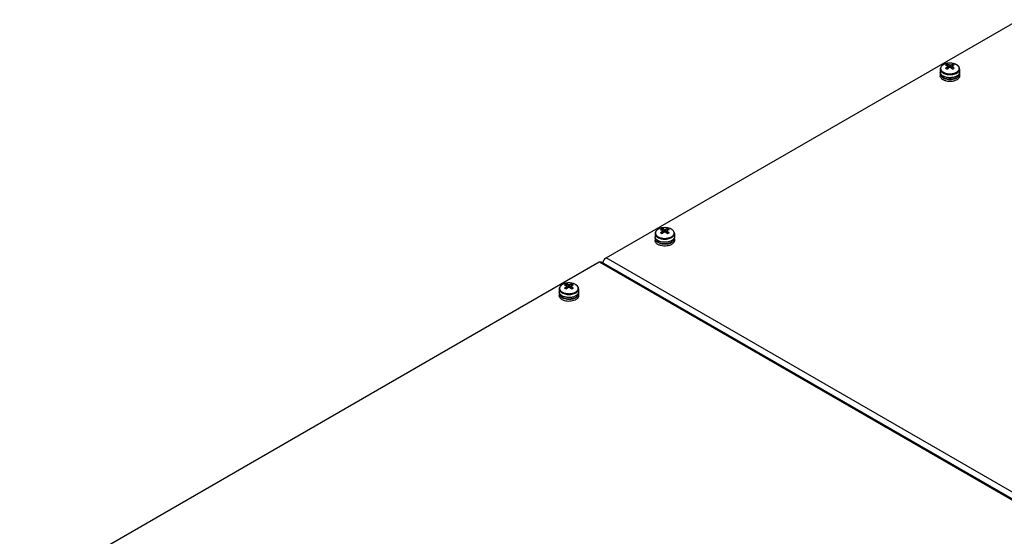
# Model space of a CAD drawing. Header units: millimetres. Extents: x 186 to 1445, y 622 to 1655.
# Tile 8 of 30: x 212 to 823, y 1214 to 1535. Entities that reach past the tile are written whole.
import ezdxf

# ---------------------------------------------------------------- set-up
doc = ezdxf.new("R2010")
doc.units = ezdxf.units.MM
doc.header["$LTSCALE"] = 148.057049
doc.layers.get('0').update_dxf_attribs({"linetype": 'CONTINUOUS'})

msp = doc.modelspace()

# ---------------------------------------------------------------- linework, layer by layer
at = {"color": 7, "linetype": 'CONTINUOUS'}
for p, q in [((575.93, 1387.08), (831.9, 1534.86)), ((789.29, 1507.91), (789.08, 1507.92)), ((783.12, 1504.22), (783.12, 1502.32)), ((783.22, 1501.71), (783.22, 1501.26)), ((787.43, 1507.21), (788.26, 1504.83)), ((787.71, 1505.73), (787.67, 1506.24)), ((789.98, 1504.83), (790.8, 1507.21)), ((790.53, 1505.73), (790.57, 1506.24)), ((795.02, 1501.8), (795.02, 1501.26)), ((795.12, 1504.22), (795.12, 1502.32)), ((783.12, 1501.26), (783.12, 1499.96)), ((784.72, 1498.99), (784.72, 1500)), ((784.72, 1498.99), (785.18, 1499.26)), ((785.18, 1499.74), (785.18, 1498.73)), ((795.12, 1501.26), (795.12, 1499.96)), ((610.66, 1405.15), (611.48, 1402.77)), ((610.93, 1403.67), (610.9, 1404.18)), ((612.52, 1405.85), (612.3, 1405.85)), ((613.2, 1402.77), (614.03, 1405.15)), ((613.76, 1403.67), (613.79, 1404.18)), ((606.34, 1402.16), (606.34, 1400.26)), ((606.34, 1399.2), (606.34, 1397.9)), ((606.44, 1399.65), (606.44, 1399.2)), ((607.95, 1396.93), (607.95, 1397.93)), ((608.41, 1397.68), (608.41, 1396.66)), ((618.24, 1399.74), (618.24, 1399.2)), ((618.34, 1402.16), (618.34, 1400.26)), ((618.34, 1399.2), (618.34, 1397.9)), ((607.95, 1396.93), (608.41, 1397.2)), ((867.26, 1218.88), (575.93, 1387.08)), ((212.48, 1177.24), (571.68, 1384.63)), ((571.68, 1384.63), (572.93, 1384.75)), ((571.68, 1384.63), (985.34, 1145.81)), ((572.93, 1384.75), (986.59, 1145.93)), ((573.83, 1384.23), (574.31, 1384.51)), ((546.95, 1367.87), (546.95, 1365.97)), ((551.26, 1370.86), (552.09, 1368.48)), ((551.53, 1369.38), (551.5, 1369.89)), ((553.12, 1371.56), (552.9, 1371.56)), ((553.81, 1368.48), (554.63, 1370.86)), ((554.36, 1369.38), (554.39, 1369.89)), ((558.95, 1367.87), (558.95, 1365.97)), ((546.95, 1364.91), (546.95, 1363.6)), ((547.05, 1365.36), (547.05, 1364.91)), ((548.55, 1362.64), (548.55, 1363.64)), ((548.55, 1362.64), (549.01, 1362.9)), ((549.01, 1363.39), (549.01, 1362.37)), ((558.85, 1365.45), (558.85, 1364.91)), ((558.95, 1364.91), (558.95, 1363.6))]:
    msp.add_line(p, q, dxfattribs=at)
for centre, radius, start, end in [((788.91, 1499.33), 8.57, 101.56664, 105.99389), ((789.07, 1498.47), 9.44, 95.34935, 101.51045), ((789.12, 1498.03), 9.89, 90.23171, 95.36302), ((785.25, 1501.24), 2.14, 165.08532, 165.65552), ((785.29, 1502.36), 2.17, 195.81202, 197.3804), ((787.79, 1502.17), 5.51, 119.00649, 119.99718), ((790.51, 1500.75), 7.16, 120.02943, 124.71178), ((790.34, 1501.04), 6.82, 115.17195, 120.00926), ((796.74, 1494.36), 13.48, 131.74041, 133.65915), ((1432.07, 1551.62), 646.03, 184.07333, 184.19068), ((796.54, 1494.58), 13.18, 131.58649, 131.73652), ((1637.43, 1562.75), 850.6, 183.77, 183.88375), ((-49.96, 1562.11), 841.34, 356.11741, 356.2324), ((781.7, 1494.58), 13.18, 48.26407, 48.41401), ((781.5, 1494.36), 13.48, 46.34124, 48.26018), ((802.33, 1485.34), 22.03, 120.00881, 121.55337), ((800.84, 1487.94), 19.03, 118.32815, 120.03193), ((790.51, 1502.28), 5.38, 59.42144, 60.00135), ((792.99, 1502.35), 2.13, 345.11917, 345.70918), ((787.78, 1504.9), 5.8, 240.00907, 241.77804), ((787.91, 1505.14), 6.08, 241.77299, 242.90463), ((787.96, 1505.25), 6.2, 242.90136, 243.04949), ((788.82, 1509.4), 8.62, 254.51299, 255.51387), ((789.12, 1508.15), 10.35, 265.15037, 274.56508), ((789.44, 1506.33), 8.5, 284.12743, 287.50436), ((789.5, 1506.05), 8.15, 285.43163, 287.7049), ((791.02, 1502.88), 4.62, 304.72872, 307.65671), ((790.97, 1503.03), 4.85, 303.82115, 306.87993), ((611.02, 1400.11), 5.51, 119.00649, 119.99718), ((613.73, 1398.69), 7.16, 120.02943, 124.71178), ((612.13, 1397.27), 8.57, 101.56664, 105.99389), ((613.56, 1398.98), 6.82, 115.17195, 120.00926), ((612.3, 1396.41), 9.44, 95.34935, 101.51045), ((612.34, 1395.96), 9.89, 90.23171, 95.36302), ((1460.66, 1460.69), 850.6, 183.77, 183.88375), ((-226.73, 1460.05), 841.34, 356.11741, 356.2324), ((613.73, 1400.22), 5.38, 59.42144, 60.00135), ((608.48, 1399.18), 2.14, 165.08532, 165.65552), ((608.51, 1400.3), 2.17, 195.81202, 197.3804), ((611, 1402.84), 5.8, 240.00907, 241.77804), ((611.13, 1403.08), 6.08, 241.77299, 242.90463), ((612.05, 1407.34), 8.62, 254.51299, 255.51387), ((619.96, 1392.29), 13.48, 131.74041, 133.65915), ((1255.29, 1449.56), 646.03, 184.07333, 184.19068), ((619.76, 1392.52), 13.18, 131.58649, 131.73652), ((604.92, 1392.52), 13.18, 48.26407, 48.41401), ((604.72, 1392.29), 13.48, 46.34124, 48.26018), ((625.55, 1383.28), 22.03, 120.00881, 121.55337), ((624.06, 1385.88), 19.03, 118.32815, 120.03193), ((616.21, 1400.29), 2.13, 345.11917, 345.70918), ((611.19, 1403.19), 6.2, 242.90136, 243.04949), ((612.34, 1406.09), 10.35, 265.15037, 274.56508), ((612.67, 1404.27), 8.5, 284.12743, 287.50436), ((612.72, 1403.98), 8.15, 285.43163, 287.7049), ((614.25, 1400.82), 4.62, 304.72872, 307.65671), ((614.19, 1400.97), 4.85, 303.82115, 306.87993), ((551.62, 1365.81), 5.51, 119.00649, 119.99718), ((554.33, 1364.39), 7.16, 120.02943, 124.71178), ((552.73, 1362.98), 8.57, 101.56664, 105.99389), ((554.16, 1364.69), 6.82, 115.17195, 120.00926), ((552.9, 1362.12), 9.44, 95.34935, 101.51045), ((560.57, 1358), 13.48, 131.74041, 133.65915), ((1195.89, 1415.27), 646.03, 184.07333, 184.19068), ((560.37, 1358.23), 13.18, 131.58649, 131.73652), ((552.94, 1361.67), 9.89, 90.23171, 95.36302), ((1401.26, 1426.4), 850.6, 183.77, 183.88375), ((-286.13, 1425.75), 841.34, 356.11741, 356.2324), ((545.53, 1358.23), 13.18, 48.26407, 48.41401), ((545.33, 1358), 13.48, 46.34124, 48.26018), ((566.16, 1348.98), 22.03, 120.00881, 121.55337), ((564.66, 1351.58), 19.03, 118.32815, 120.03193), ((554.34, 1365.92), 5.38, 59.42144, 60.00135), ((549.08, 1364.89), 2.14, 165.08532, 165.65552), ((549.12, 1366), 2.17, 195.81202, 197.3804), ((551.6, 1368.55), 5.8, 240.00907, 241.77804), ((551.73, 1368.79), 6.08, 241.77299, 242.90463), ((551.79, 1368.9), 6.2, 242.90136, 243.04949), ((552.65, 1373.05), 8.62, 254.51299, 255.51387), ((552.95, 1371.79), 10.35, 265.15037, 274.56508), ((553.27, 1369.97), 8.5, 284.12743, 287.50436), ((553.33, 1369.69), 8.15, 285.43163, 287.7049), ((554.85, 1366.53), 4.62, 304.72872, 307.65671), ((554.79, 1366.68), 4.85, 303.82115, 306.87993), ((556.81, 1365.99), 2.13, 345.11917, 345.70918)]:
    msp.add_arc(centre, radius, start, end, dxfattribs=at)
for points, knots in [([(789.08, 1507.92), (788.32, 1507.91), (787.21, 1507.79), (785.84, 1507.35), (784.93, 1506.92), (784.18, 1506.38), (783.59, 1505.74), (783.21, 1505.01), (783.12, 1504.48), (783.12, 1504.22)], [0, 0, 0, 0, 0.293749, 0.43251, 0.562499, 0.682797, 0.794111, 0.898765, 1, 1, 1, 1]), ([(786.55, 1507.57), (786.48, 1507.55), (786.2, 1507.46), (785.93, 1507.36), (785.73, 1507.28)], [0, 0, 0, 0, 0.255495, 1, 1, 1, 1]), ([(793.25, 1506.92), (792.68, 1507.25), (791.38, 1507.73), (790.01, 1507.9), (789.29, 1507.91)], [0, 0, 0, 0, 0.477958, 1, 1, 1, 1]), ([(793.2, 1506.94), (792.64, 1507.26), (791.36, 1507.74), (790, 1507.9), (789.29, 1507.91)], [0, 0, 0, 0, 0.474467, 1, 1, 1, 1]), ([(783.12, 1504.22), (783.12, 1504), (783.2, 1503.52), (783.57, 1502.86), (784.14, 1502.25), (784.61, 1501.93), (784.88, 1501.77)], [0, 0, 0, 0, 0.217771, 0.450952, 0.71019, 1, 1, 1, 1]), ([(783.2, 1501.77), (783.19, 1501.81), (783.14, 1501.99), (783.12, 1502.18), (783.12, 1502.32)], [0, 0, 0, 0, 0.253097, 1, 1, 1, 1]), ([(783.18, 1501.77), (783.17, 1501.73), (783.14, 1501.56), (783.12, 1501.39), (783.12, 1501.26)], [0, 0, 0, 0, 0.252546, 1, 1, 1, 1]), ([(784.88, 1499.88), (784.67, 1499.99), (784.29, 1500.25), (783.8, 1500.69), (783.43, 1501.18), (783.27, 1501.53), (783.22, 1501.71)], [0, 0, 0, 0, 0.282338, 0.541724, 0.779587, 1, 1, 1, 1]), ([(784.68, 1506.71), (784.46, 1506.56), (784.08, 1506.24), (783.63, 1505.68), (783.37, 1505.06), (783.32, 1504.42), (783.48, 1503.79), (783.83, 1503.2), (784.36, 1502.66), (784.8, 1502.37), (785.04, 1502.23)], [0, 0, 0, 0, 0.139726, 0.265415, 0.380136, 0.48952, 0.600741, 0.720413, 0.852909, 1, 1, 1, 1]), ([(785.04, 1506.94), (785.01, 1506.92), (784.88, 1506.85), (784.76, 1506.77), (784.68, 1506.71)], [0, 0, 0, 0, 0.254436, 1, 1, 1, 1]), ([(784.88, 1501.77), (785, 1501.7), (785.52, 1501.43), (786.09, 1501.22), (786.52, 1501.1)], [0, 0, 0, 0, 0.237022, 1, 1, 1, 1]), ([(785.04, 1502.23), (785.32, 1502.07), (785.93, 1501.78), (787.28, 1501.37), (789.12, 1501.17), (790.96, 1501.37), (792.31, 1501.78), (792.92, 1502.07), (793.2, 1502.23)], [0, 0, 0, 0, 0.114244, 0.237512, 0.499964, 0.762438, 0.885727, 1, 1, 1, 1]), ([(785.73, 1507.28), (785.68, 1507.26), (785.47, 1507.17), (785.27, 1507.07), (785.12, 1506.99)], [0, 0, 0, 0, 0.255871, 1, 1, 1, 1]), ([(786.43, 1506.63), (786.53, 1506.61), (786.96, 1506.51), (787.37, 1506.37), (787.67, 1506.24)], [0, 0, 0, 0, 0.240489, 1, 1, 1, 1]), ([(786.43, 1504.69), (786.53, 1504.78), (786.93, 1505.15), (787.35, 1505.49), (787.67, 1505.73)], [0, 0, 0, 0, 0.256197, 1, 1, 1, 1]), ([(787.43, 1504.11), (787.35, 1504.16), (787.02, 1504.36), (786.68, 1504.55), (786.43, 1504.69)], [0, 0, 0, 0, 0.258905, 1, 1, 1, 1]), ([(788.68, 1506.82), (788.57, 1506.87), (788.17, 1507.03), (787.75, 1507.15), (787.43, 1507.21)], [0, 0, 0, 0, 0.259932, 1, 1, 1, 1]), ([(787.61, 1505.94), (787.6, 1505.99), (787.61, 1506.1), (787.65, 1506.2), (787.67, 1506.24)], [0, 0, 0, 0, 0.48989, 1, 1, 1, 1]), ([(787.67, 1505.73), (787.66, 1505.75), (787.63, 1505.81), (787.61, 1505.89), (787.61, 1505.94)], [0, 0, 0, 0, 0.258575, 1, 1, 1, 1]), ([(788.68, 1505.15), (788.6, 1505.1), (788.3, 1504.87), (788.01, 1504.63), (787.79, 1504.44)], [0, 0, 0, 0, 0.245334, 1, 1, 1, 1]), ([(788.68, 1506.82), (788.75, 1506.84), (789.04, 1506.87), (789.34, 1506.86), (789.56, 1506.82)], [0, 0, 0, 0, 0.248584, 1, 1, 1, 1]), ([(789.56, 1505.15), (789.49, 1505.14), (789.2, 1505.1), (788.9, 1505.11), (788.68, 1505.15)], [0, 0, 0, 0, 0.248585, 1, 1, 1, 1]), ([(789.56, 1506.82), (789.67, 1506.87), (790.07, 1507.03), (790.49, 1507.15), (790.8, 1507.21)], [0, 0, 0, 0, 0.259932, 1, 1, 1, 1]), ([(789.56, 1505.15), (789.64, 1505.1), (789.94, 1504.87), (790.23, 1504.63), (790.45, 1504.44)], [0, 0, 0, 0, 0.245334, 1, 1, 1, 1]), ([(791.81, 1506.63), (791.71, 1506.61), (791.28, 1506.51), (790.87, 1506.37), (790.57, 1506.24)], [0, 0, 0, 0, 0.240489, 1, 1, 1, 1]), ([(790.57, 1506.24), (790.59, 1506.2), (790.63, 1506.1), (790.64, 1505.99), (790.63, 1505.94)], [0, 0, 0, 0, 0.51011, 1, 1, 1, 1]), ([(790.63, 1505.94), (790.63, 1505.93), (790.62, 1505.85), (790.59, 1505.78), (790.57, 1505.73)], [0, 0, 0, 0, 0.244105, 1, 1, 1, 1]), ([(791.81, 1504.69), (791.71, 1504.78), (791.31, 1505.15), (790.89, 1505.49), (790.57, 1505.73)], [0, 0, 0, 0, 0.256196, 1, 1, 1, 1]), ([(790.8, 1507.21), (790.89, 1507.17), (791.24, 1507), (791.57, 1506.8), (791.81, 1506.63)], [0, 0, 0, 0, 0.247146, 1, 1, 1, 1]), ([(792.33, 1501.3), (792.73, 1501.44), (793.47, 1501.79), (794.38, 1502.48), (794.89, 1503.19), (795.09, 1503.78), (795.12, 1504.08), (795.12, 1504.22)], [0, 0, 0, 0, 0.300145, 0.564036, 0.792801, 0.897957, 1, 1, 1, 1]), ([(793.2, 1502.23), (793.42, 1502.35), (793.81, 1502.62), (794.31, 1503.09), (794.67, 1503.61), (794.87, 1504.16), (794.91, 1504.73), (794.79, 1505.29), (794.5, 1505.82), (794.23, 1506.14), (794.08, 1506.29)], [0, 0, 0, 0, 0.150085, 0.286831, 0.411377, 0.52671, 0.637664, 0.750119, 0.869581, 1, 1, 1, 1]), ([(795.12, 1504.22), (795.12, 1504.49), (795.03, 1505.03), (794.63, 1505.77), (794.02, 1506.42), (793.52, 1506.76), (793.25, 1506.92)], [0, 0, 0, 0, 0.230815, 0.469707, 0.724316, 1, 1, 1, 1]), ([(793.83, 1506.51), (793.78, 1506.55), (793.6, 1506.69), (793.4, 1506.82), (793.25, 1506.91)], [0, 0, 0, 0, 0.242161, 1, 1, 1, 1]), ([(795.05, 1501.8), (795.01, 1501.64), (794.88, 1501.31), (794.57, 1500.86), (794.17, 1500.43), (793.84, 1500.18), (793.67, 1500.07)], [0, 0, 0, 0, 0.223618, 0.462344, 0.72045, 1, 1, 1, 1]), ([(794.08, 1506.29), (794.06, 1506.31), (793.98, 1506.39), (793.89, 1506.46), (793.83, 1506.51)], [0, 0, 0, 0, 0.245762, 1, 1, 1, 1]), ([(795.12, 1501.26), (795.12, 1501.31), (795.11, 1501.5), (795.08, 1501.69), (795.04, 1501.82)], [0, 0, 0, 0, 0.248273, 1, 1, 1, 1]), ([(795.12, 1502.32), (795.12, 1502.28), (795.11, 1502.11), (795.09, 1501.94), (795.06, 1501.82)], [0, 0, 0, 0, 0.248605, 1, 1, 1, 1]), ([(783.12, 1501.26), (783.12, 1501.03), (783.2, 1500.56), (783.57, 1499.9), (784.14, 1499.29), (784.61, 1498.97), (784.88, 1498.81)], [0, 0, 0, 0, 0.21777, 0.45095, 0.710189, 1, 1, 1, 1]), ([(784.88, 1497.51), (784.61, 1497.66), (784.14, 1497.99), (783.57, 1498.59), (783.2, 1499.25), (783.12, 1499.73), (783.12, 1499.96)], [0, 0, 0, 0, 0.28981, 0.549049, 0.782229, 1, 1, 1, 1]), ([(784.72, 1498.99), (784.5, 1499.14), (784.08, 1499.45), (783.6, 1500.01), (783.29, 1500.62), (783.22, 1501.05), (783.22, 1501.26)], [0, 0, 0, 0, 0.286551, 0.544642, 0.779153, 1, 1, 1, 1]), ([(784.88, 1498.81), (785.36, 1498.53), (786.46, 1498.09), (787.63, 1497.89), (788.24, 1497.84)], [0, 0, 0, 0, 0.475378, 1, 1, 1, 1]), ([(792.43, 1497.07), (791.83, 1496.84), (790.53, 1496.52), (788.53, 1496.44), (786.59, 1496.74), (785.4, 1497.21), (784.88, 1497.51)], [0, 0, 0, 0, 0.248545, 0.511185, 0.767866, 1, 1, 1, 1]), ([(793.04, 1499.7), (792.45, 1499.41), (791.15, 1498.99), (789.09, 1498.79), (787.03, 1499), (785.73, 1499.43), (785.15, 1499.73)], [0, 0, 0, 0, 0.239805, 0.500629, 0.761112, 1, 1, 1, 1]), ([(787.58, 1497.97), (787.15, 1498.04), (786.33, 1498.23), (785.54, 1498.54), (785.18, 1498.73)], [0, 0, 0, 0, 0.51917, 1, 1, 1, 1]), ([(786.67, 1501.06), (787.13, 1500.94), (788.09, 1500.78), (789.55, 1500.73), (790.98, 1500.89), (791.9, 1501.14), (792.33, 1501.3)], [0, 0, 0, 0, 0.2493, 0.505844, 0.759372, 1, 1, 1, 1]), ([(790.6, 1497.97), (790.35, 1497.93), (789.35, 1497.82), (788.33, 1497.86), (787.58, 1497.97)], [0, 0, 0, 0, 0.249128, 1, 1, 1, 1]), ([(789.94, 1497.83), (790.08, 1497.84), (790.61, 1497.9), (791.13, 1497.99), (791.52, 1498.09)], [0, 0, 0, 0, 0.254428, 1, 1, 1, 1]), ([(791.67, 1498.19), (791.58, 1498.17), (791.23, 1498.08), (790.87, 1498.01), (790.6, 1497.97)], [0, 0, 0, 0, 0.245666, 1, 1, 1, 1]), ([(793.65, 1499.08), (793.53, 1499), (793.01, 1498.67), (792.43, 1498.43), (791.98, 1498.28)], [0, 0, 0, 0, 0.234385, 1, 1, 1, 1]), ([(792, 1498.22), (792.16, 1498.27), (792.73, 1498.48), (793.29, 1498.75), (793.67, 1499)], [0, 0, 0, 0, 0.264764, 1, 1, 1, 1]), ([(795.12, 1499.96), (795.12, 1499.81), (795.09, 1499.52), (794.9, 1498.94), (794.41, 1498.25), (793.53, 1497.56), (792.82, 1497.22), (792.43, 1497.07)], [0, 0, 0, 0, 0.102551, 0.208113, 0.437168, 0.700616, 1, 1, 1, 1]), ([(793.67, 1500.07), (793.62, 1500.03), (793.41, 1499.9), (793.2, 1499.78), (793.04, 1499.7)], [0, 0, 0, 0, 0.243022, 1, 1, 1, 1]), ([(795.02, 1501.26), (795.02, 1501.08), (794.97, 1500.7), (794.73, 1500.16), (794.35, 1499.66), (794.03, 1499.36), (793.84, 1499.22)], [0, 0, 0, 0, 0.225848, 0.462673, 0.719041, 1, 1, 1, 1]), ([(793.88, 1499.15), (794.07, 1499.3), (794.41, 1499.6), (794.81, 1500.12), (795.06, 1500.68), (795.12, 1501.07), (795.12, 1501.26)], [0, 0, 0, 0, 0.281823, 0.538443, 0.774907, 1, 1, 1, 1]), ([(612.3, 1405.85), (611.55, 1405.85), (610.44, 1405.72), (609.06, 1405.29), (608.16, 1404.86), (607.4, 1404.32), (606.81, 1403.68), (606.43, 1402.95), (606.34, 1402.42), (606.34, 1402.16)], [0, 0, 0, 0, 0.293749, 0.43251, 0.562499, 0.682797, 0.794111, 0.898765, 1, 1, 1, 1]), ([(607.9, 1404.65), (607.69, 1404.5), (607.3, 1404.18), (606.85, 1403.61), (606.6, 1403), (606.54, 1402.36), (606.7, 1401.73), (607.06, 1401.14), (607.59, 1400.6), (608.02, 1400.3), (608.26, 1400.17)], [0, 0, 0, 0, 0.139726, 0.265415, 0.380136, 0.48952, 0.600741, 0.720413, 0.852909, 1, 1, 1, 1]), ([(608.26, 1404.88), (608.23, 1404.86), (608.11, 1404.79), (607.99, 1404.71), (607.9, 1404.65)], [0, 0, 0, 0, 0.254436, 1, 1, 1, 1]), ([(608.96, 1405.22), (608.9, 1405.2), (608.7, 1405.11), (608.49, 1405.01), (608.35, 1404.93)], [0, 0, 0, 0, 0.255871, 1, 1, 1, 1]), ([(609.77, 1405.51), (609.7, 1405.48), (609.42, 1405.4), (609.15, 1405.3), (608.96, 1405.22)], [0, 0, 0, 0, 0.255495, 1, 1, 1, 1]), ([(609.65, 1404.57), (609.76, 1404.55), (610.18, 1404.45), (610.59, 1404.31), (610.9, 1404.18)], [0, 0, 0, 0, 0.240489, 1, 1, 1, 1]), ([(611.9, 1404.76), (611.8, 1404.81), (611.39, 1404.96), (610.97, 1405.09), (610.66, 1405.15)], [0, 0, 0, 0, 0.259932, 1, 1, 1, 1]), ([(610.83, 1403.88), (610.83, 1403.93), (610.83, 1404.04), (610.87, 1404.14), (610.9, 1404.18)], [0, 0, 0, 0, 0.48989, 1, 1, 1, 1]), ([(610.9, 1403.67), (610.89, 1403.69), (610.85, 1403.75), (610.84, 1403.83), (610.83, 1403.88)], [0, 0, 0, 0, 0.258575, 1, 1, 1, 1]), ([(611.9, 1404.76), (611.97, 1404.77), (612.27, 1404.81), (612.57, 1404.8), (612.79, 1404.76)], [0, 0, 0, 0, 0.248584, 1, 1, 1, 1]), ([(616.47, 1404.86), (615.91, 1405.19), (614.6, 1405.67), (613.23, 1405.84), (612.52, 1405.85)], [0, 0, 0, 0, 0.477958, 1, 1, 1, 1]), ([(616.42, 1404.88), (615.87, 1405.2), (614.58, 1405.68), (613.23, 1405.84), (612.52, 1405.85)], [0, 0, 0, 0, 0.474467, 1, 1, 1, 1]), ([(612.79, 1404.76), (612.89, 1404.81), (613.29, 1404.96), (613.71, 1405.09), (614.03, 1405.15)], [0, 0, 0, 0, 0.259932, 1, 1, 1, 1]), ([(615.03, 1404.57), (614.93, 1404.55), (614.51, 1404.45), (614.1, 1404.31), (613.79, 1404.18)], [0, 0, 0, 0, 0.240489, 1, 1, 1, 1]), ([(613.79, 1404.18), (613.82, 1404.14), (613.85, 1404.04), (613.86, 1403.93), (613.86, 1403.88)], [0, 0, 0, 0, 0.51011, 1, 1, 1, 1]), ([(613.86, 1403.88), (613.85, 1403.86), (613.84, 1403.79), (613.82, 1403.72), (613.79, 1403.67)], [0, 0, 0, 0, 0.244105, 1, 1, 1, 1]), ([(614.03, 1405.15), (614.11, 1405.11), (614.46, 1404.94), (614.79, 1404.74), (615.03, 1404.57)], [0, 0, 0, 0, 0.247146, 1, 1, 1, 1]), ([(616.42, 1400.17), (616.64, 1400.29), (617.04, 1400.56), (617.53, 1401.03), (617.89, 1401.55), (618.1, 1402.1), (618.14, 1402.67), (618.01, 1403.23), (617.73, 1403.76), (617.46, 1404.08), (617.3, 1404.23)], [0, 0, 0, 0, 0.150085, 0.286831, 0.411377, 0.52671, 0.637664, 0.750119, 0.869581, 1, 1, 1, 1]), ([(618.34, 1402.16), (618.34, 1402.43), (618.25, 1402.97), (617.86, 1403.71), (617.25, 1404.35), (616.75, 1404.7), (616.47, 1404.86)], [0, 0, 0, 0, 0.230815, 0.469707, 0.724316, 1, 1, 1, 1]), ([(617.05, 1404.45), (617.01, 1404.49), (616.82, 1404.63), (616.62, 1404.76), (616.47, 1404.85)], [0, 0, 0, 0, 0.242161, 1, 1, 1, 1]), ([(617.3, 1404.23), (617.28, 1404.25), (617.2, 1404.33), (617.11, 1404.4), (617.05, 1404.45)], [0, 0, 0, 0, 0.245762, 1, 1, 1, 1]), ([(606.34, 1402.16), (606.34, 1401.93), (606.43, 1401.46), (606.79, 1400.79), (607.36, 1400.19), (607.84, 1399.87), (608.1, 1399.71)], [0, 0, 0, 0, 0.217771, 0.450952, 0.71019, 1, 1, 1, 1]), ([(606.42, 1399.7), (606.41, 1399.75), (606.36, 1399.93), (606.34, 1400.12), (606.34, 1400.26)], [0, 0, 0, 0, 0.253097, 1, 1, 1, 1]), ([(606.41, 1399.71), (606.4, 1399.67), (606.36, 1399.5), (606.34, 1399.33), (606.34, 1399.2)], [0, 0, 0, 0, 0.252546, 1, 1, 1, 1]), ([(606.34, 1399.2), (606.34, 1398.97), (606.43, 1398.5), (606.79, 1397.83), (607.36, 1397.23), (607.84, 1396.91), (608.1, 1396.75)], [0, 0, 0, 0, 0.21777, 0.45095, 0.710189, 1, 1, 1, 1]), ([(608.1, 1395.45), (607.84, 1395.6), (607.36, 1395.93), (606.79, 1396.53), (606.43, 1397.19), (606.34, 1397.67), (606.34, 1397.9)], [0, 0, 0, 0, 0.28981, 0.549049, 0.782229, 1, 1, 1, 1]), ([(608.1, 1397.81), (607.89, 1397.93), (607.51, 1398.19), (607.03, 1398.63), (606.66, 1399.12), (606.49, 1399.47), (606.44, 1399.65)], [0, 0, 0, 0, 0.282338, 0.541724, 0.779587, 1, 1, 1, 1]), ([(607.95, 1396.93), (607.72, 1397.08), (607.31, 1397.39), (606.82, 1397.95), (606.51, 1398.56), (606.44, 1398.99), (606.44, 1399.2)], [0, 0, 0, 0, 0.286551, 0.544642, 0.779153, 1, 1, 1, 1]), ([(608.1, 1399.71), (608.22, 1399.64), (608.75, 1399.37), (609.31, 1399.16), (609.75, 1399.04)], [0, 0, 0, 0, 0.237022, 1, 1, 1, 1]), ([(608.26, 1400.17), (608.54, 1400.01), (609.15, 1399.72), (610.51, 1399.31), (612.34, 1399.11), (614.18, 1399.31), (615.53, 1399.72), (616.15, 1400.01), (616.42, 1400.17)], [0, 0, 0, 0, 0.114244, 0.237512, 0.499964, 0.762438, 0.885727, 1, 1, 1, 1]), ([(609.65, 1402.63), (609.76, 1402.72), (610.15, 1403.09), (610.57, 1403.43), (610.9, 1403.67)], [0, 0, 0, 0, 0.256197, 1, 1, 1, 1]), ([(610.66, 1402.05), (610.57, 1402.1), (610.24, 1402.3), (609.91, 1402.49), (609.65, 1402.63)], [0, 0, 0, 0, 0.258905, 1, 1, 1, 1]), ([(609.89, 1399), (610.35, 1398.88), (611.31, 1398.72), (612.77, 1398.67), (614.2, 1398.83), (615.12, 1399.08), (615.56, 1399.24)], [0, 0, 0, 0, 0.2493, 0.505844, 0.759372, 1, 1, 1, 1]), ([(611.9, 1403.09), (611.82, 1403.03), (611.52, 1402.81), (611.23, 1402.56), (611.02, 1402.37)], [0, 0, 0, 0, 0.245334, 1, 1, 1, 1]), ([(612.79, 1403.09), (612.71, 1403.08), (612.42, 1403.04), (612.12, 1403.05), (611.9, 1403.09)], [0, 0, 0, 0, 0.248585, 1, 1, 1, 1]), ([(612.79, 1403.09), (612.86, 1403.03), (613.17, 1402.81), (613.46, 1402.56), (613.67, 1402.37)], [0, 0, 0, 0, 0.245334, 1, 1, 1, 1]), ([(615.03, 1402.63), (614.93, 1402.72), (614.54, 1403.09), (614.12, 1403.43), (613.79, 1403.67)], [0, 0, 0, 0, 0.256196, 1, 1, 1, 1]), ([(615.56, 1399.24), (615.96, 1399.38), (616.69, 1399.73), (617.6, 1400.42), (618.11, 1401.13), (618.31, 1401.72), (618.34, 1402.02), (618.34, 1402.16)], [0, 0, 0, 0, 0.300145, 0.564036, 0.792801, 0.897957, 1, 1, 1, 1]), ([(618.34, 1397.9), (618.34, 1397.75), (618.31, 1397.46), (618.12, 1396.88), (617.63, 1396.18), (616.75, 1395.5), (616.04, 1395.16), (615.65, 1395.01)], [0, 0, 0, 0, 0.102551, 0.208113, 0.437168, 0.700616, 1, 1, 1, 1]), ([(616.89, 1398.01), (616.84, 1397.97), (616.64, 1397.84), (616.42, 1397.72), (616.26, 1397.64)], [0, 0, 0, 0, 0.243022, 1, 1, 1, 1]), ([(618.27, 1399.74), (618.23, 1399.58), (618.1, 1399.25), (617.8, 1398.79), (617.39, 1398.37), (617.07, 1398.12), (616.89, 1398.01)], [0, 0, 0, 0, 0.223618, 0.462344, 0.72045, 1, 1, 1, 1]), ([(618.24, 1399.2), (618.24, 1399.02), (618.19, 1398.64), (617.95, 1398.1), (617.57, 1397.6), (617.25, 1397.3), (617.07, 1397.16)], [0, 0, 0, 0, 0.225848, 0.462673, 0.719041, 1, 1, 1, 1]), ([(617.1, 1397.09), (617.29, 1397.23), (617.64, 1397.54), (618.04, 1398.06), (618.29, 1398.62), (618.34, 1399.01), (618.34, 1399.2)], [0, 0, 0, 0, 0.281823, 0.538443, 0.774907, 1, 1, 1, 1]), ([(618.34, 1399.2), (618.34, 1399.25), (618.34, 1399.44), (618.3, 1399.63), (618.26, 1399.76)], [0, 0, 0, 0, 0.248273, 1, 1, 1, 1]), ([(618.34, 1400.26), (618.34, 1400.22), (618.34, 1400.05), (618.31, 1399.88), (618.28, 1399.76)], [0, 0, 0, 0, 0.248605, 1, 1, 1, 1]), ([(608.1, 1396.75), (608.58, 1396.47), (609.69, 1396.03), (610.85, 1395.83), (611.47, 1395.78)], [0, 0, 0, 0, 0.475378, 1, 1, 1, 1]), ([(615.65, 1395.01), (615.05, 1394.78), (613.75, 1394.46), (611.75, 1394.38), (609.82, 1394.68), (608.62, 1395.15), (608.1, 1395.45)], [0, 0, 0, 0, 0.248545, 0.511185, 0.767866, 1, 1, 1, 1]), ([(616.26, 1397.64), (615.68, 1397.35), (614.37, 1396.93), (612.31, 1396.73), (610.25, 1396.94), (608.95, 1397.37), (608.38, 1397.66)], [0, 0, 0, 0, 0.239805, 0.500629, 0.761112, 1, 1, 1, 1]), ([(610.81, 1395.91), (610.38, 1395.98), (609.55, 1396.17), (608.77, 1396.48), (608.41, 1396.66)], [0, 0, 0, 0, 0.51917, 1, 1, 1, 1]), ([(613.82, 1395.9), (613.57, 1395.87), (612.57, 1395.76), (611.55, 1395.8), (610.81, 1395.91)], [0, 0, 0, 0, 0.249128, 1, 1, 1, 1]), ([(613.17, 1395.77), (613.3, 1395.78), (613.83, 1395.84), (614.36, 1395.93), (614.74, 1396.03)], [0, 0, 0, 0, 0.254428, 1, 1, 1, 1]), ([(614.89, 1396.13), (614.8, 1396.11), (614.45, 1396.01), (614.09, 1395.95), (613.82, 1395.9)], [0, 0, 0, 0, 0.245666, 1, 1, 1, 1]), ([(616.88, 1397.02), (616.76, 1396.94), (616.23, 1396.61), (615.65, 1396.37), (615.2, 1396.22)], [0, 0, 0, 0, 0.234385, 1, 1, 1, 1]), ([(615.22, 1396.16), (615.38, 1396.21), (615.96, 1396.42), (616.51, 1396.69), (616.89, 1396.94)], [0, 0, 0, 0, 0.264764, 1, 1, 1, 1]), ([(574.2, 1384.47), (574.34, 1385.27), (574.88, 1386.29), (575.71, 1386.95), (575.93, 1387.08)], [0, 0, 0, 0, 0.765833, 1, 1, 1, 1]), ([(552.9, 1371.56), (552.15, 1371.56), (551.04, 1371.43), (549.66, 1371), (548.76, 1370.57), (548, 1370.03), (547.42, 1369.39), (547.04, 1368.66), (546.95, 1368.13), (546.95, 1367.87)], [0, 0, 0, 0, 0.293749, 0.43251, 0.562499, 0.682797, 0.794111, 0.898765, 1, 1, 1, 1]), ([(546.95, 1367.87), (546.95, 1367.64), (547.03, 1367.17), (547.39, 1366.5), (547.96, 1365.9), (548.44, 1365.57), (548.7, 1365.42)], [0, 0, 0, 0, 0.217771, 0.450952, 0.71019, 1, 1, 1, 1]), ([(548.51, 1370.36), (548.29, 1370.21), (547.9, 1369.89), (547.46, 1369.32), (547.2, 1368.71), (547.15, 1368.07), (547.31, 1367.44), (547.66, 1366.85), (548.19, 1366.31), (548.63, 1366.01), (548.87, 1365.87)], [0, 0, 0, 0, 0.139726, 0.265415, 0.380136, 0.48952, 0.600741, 0.720413, 0.852909, 1, 1, 1, 1]), ([(548.87, 1370.59), (548.83, 1370.57), (548.71, 1370.5), (548.59, 1370.42), (548.51, 1370.36)], [0, 0, 0, 0, 0.254436, 1, 1, 1, 1]), ([(549.56, 1370.93), (549.51, 1370.91), (549.3, 1370.82), (549.1, 1370.72), (548.95, 1370.63)], [0, 0, 0, 0, 0.255871, 1, 1, 1, 1]), ([(550.37, 1371.21), (550.3, 1371.19), (550.03, 1371.11), (549.76, 1371.01), (549.56, 1370.93)], [0, 0, 0, 0, 0.255495, 1, 1, 1, 1]), ([(550.26, 1370.28), (550.36, 1370.26), (550.78, 1370.16), (551.2, 1370.02), (551.5, 1369.89)], [0, 0, 0, 0, 0.240489, 1, 1, 1, 1]), ([(550.26, 1368.33), (550.36, 1368.43), (550.76, 1368.8), (551.17, 1369.14), (551.5, 1369.38)], [0, 0, 0, 0, 0.256197, 1, 1, 1, 1]), ([(551.26, 1367.75), (551.18, 1367.81), (550.85, 1368.01), (550.51, 1368.2), (550.26, 1368.33)], [0, 0, 0, 0, 0.258905, 1, 1, 1, 1]), ([(552.5, 1370.47), (552.4, 1370.51), (552, 1370.67), (551.58, 1370.79), (551.26, 1370.86)], [0, 0, 0, 0, 0.259932, 1, 1, 1, 1]), ([(551.43, 1369.59), (551.43, 1369.64), (551.44, 1369.75), (551.47, 1369.84), (551.5, 1369.89)], [0, 0, 0, 0, 0.48989, 1, 1, 1, 1]), ([(551.5, 1369.38), (551.49, 1369.39), (551.46, 1369.46), (551.44, 1369.53), (551.43, 1369.59)], [0, 0, 0, 0, 0.258575, 1, 1, 1, 1]), ([(552.5, 1368.8), (552.43, 1368.74), (552.13, 1368.51), (551.83, 1368.27), (551.62, 1368.08)], [0, 0, 0, 0, 0.245334, 1, 1, 1, 1]), ([(552.5, 1370.47), (552.58, 1370.48), (552.87, 1370.52), (553.17, 1370.51), (553.39, 1370.47)], [0, 0, 0, 0, 0.248584, 1, 1, 1, 1]), ([(553.39, 1368.8), (553.32, 1368.78), (553.02, 1368.75), (552.72, 1368.76), (552.5, 1368.8)], [0, 0, 0, 0, 0.248585, 1, 1, 1, 1]), ([(557.08, 1370.57), (556.51, 1370.89), (555.21, 1371.38), (553.83, 1371.55), (553.12, 1371.56)], [0, 0, 0, 0, 0.477958, 1, 1, 1, 1]), ([(557.03, 1370.59), (556.47, 1370.91), (555.18, 1371.38), (553.83, 1371.55), (553.12, 1371.56)], [0, 0, 0, 0, 0.474467, 1, 1, 1, 1]), ([(553.39, 1370.47), (553.49, 1370.51), (553.9, 1370.67), (554.32, 1370.79), (554.63, 1370.86)], [0, 0, 0, 0, 0.259932, 1, 1, 1, 1]), ([(553.39, 1368.8), (553.47, 1368.74), (553.77, 1368.51), (554.06, 1368.27), (554.27, 1368.08)], [0, 0, 0, 0, 0.245334, 1, 1, 1, 1]), ([(555.64, 1370.28), (555.53, 1370.26), (555.11, 1370.16), (554.7, 1370.02), (554.39, 1369.89)], [0, 0, 0, 0, 0.240489, 1, 1, 1, 1]), ([(554.39, 1369.89), (554.42, 1369.84), (554.46, 1369.75), (554.46, 1369.64), (554.46, 1369.59)], [0, 0, 0, 0, 0.51011, 1, 1, 1, 1]), ([(554.46, 1369.59), (554.46, 1369.57), (554.45, 1369.5), (554.42, 1369.43), (554.39, 1369.38)], [0, 0, 0, 0, 0.244105, 1, 1, 1, 1]), ([(555.64, 1368.33), (555.54, 1368.43), (555.14, 1368.8), (554.72, 1369.14), (554.39, 1369.38)], [0, 0, 0, 0, 0.256196, 1, 1, 1, 1]), ([(554.63, 1370.86), (554.72, 1370.82), (555.06, 1370.65), (555.4, 1370.44), (555.64, 1370.28)], [0, 0, 0, 0, 0.247146, 1, 1, 1, 1]), ([(556.16, 1364.94), (556.56, 1365.09), (557.3, 1365.43), (558.2, 1366.13), (558.71, 1366.83), (558.91, 1367.43), (558.95, 1367.72), (558.95, 1367.87)], [0, 0, 0, 0, 0.300145, 0.564036, 0.792801, 0.897957, 1, 1, 1, 1]), ([(557.03, 1365.87), (557.24, 1366), (557.64, 1366.26), (558.14, 1366.74), (558.49, 1367.25), (558.7, 1367.81), (558.74, 1368.37), (558.62, 1368.94), (558.33, 1369.47), (558.06, 1369.79), (557.9, 1369.94)], [0, 0, 0, 0, 0.150085, 0.286831, 0.411377, 0.52671, 0.637664, 0.750119, 0.869581, 1, 1, 1, 1]), ([(558.95, 1367.87), (558.95, 1368.13), (558.85, 1368.67), (558.46, 1369.41), (557.85, 1370.06), (557.35, 1370.41), (557.08, 1370.57)], [0, 0, 0, 0, 0.230815, 0.469707, 0.724316, 1, 1, 1, 1]), ([(557.65, 1370.16), (557.61, 1370.2), (557.42, 1370.34), (557.23, 1370.47), (557.08, 1370.56)], [0, 0, 0, 0, 0.242161, 1, 1, 1, 1]), ([(557.9, 1369.94), (557.88, 1369.96), (557.8, 1370.03), (557.72, 1370.11), (557.65, 1370.16)], [0, 0, 0, 0, 0.245762, 1, 1, 1, 1]), ([(547.03, 1365.41), (547.01, 1365.46), (546.97, 1365.64), (546.95, 1365.83), (546.95, 1365.97)], [0, 0, 0, 0, 0.253097, 1, 1, 1, 1]), ([(547.01, 1365.42), (547, 1365.37), (546.96, 1365.21), (546.95, 1365.04), (546.95, 1364.91)], [0, 0, 0, 0, 0.252546, 1, 1, 1, 1]), ([(546.95, 1364.91), (546.95, 1364.68), (547.03, 1364.21), (547.39, 1363.54), (547.96, 1362.94), (548.44, 1362.61), (548.7, 1362.46)], [0, 0, 0, 0, 0.21777, 0.45095, 0.710189, 1, 1, 1, 1]), ([(548.7, 1361.15), (548.44, 1361.31), (547.96, 1361.63), (547.39, 1362.24), (547.03, 1362.9), (546.95, 1363.38), (546.95, 1363.6)], [0, 0, 0, 0, 0.28981, 0.549049, 0.782229, 1, 1, 1, 1]), ([(548.7, 1363.52), (548.5, 1363.64), (548.12, 1363.89), (547.63, 1364.34), (547.26, 1364.82), (547.1, 1365.18), (547.04, 1365.36)], [0, 0, 0, 0, 0.282338, 0.541724, 0.779587, 1, 1, 1, 1]), ([(548.55, 1362.64), (548.32, 1362.78), (547.91, 1363.1), (547.42, 1363.66), (547.12, 1364.27), (547.05, 1364.7), (547.05, 1364.91)], [0, 0, 0, 0, 0.286551, 0.544642, 0.779153, 1, 1, 1, 1]), ([(548.7, 1365.42), (548.83, 1365.35), (549.35, 1365.07), (549.91, 1364.87), (550.35, 1364.75)], [0, 0, 0, 0, 0.237022, 1, 1, 1, 1]), ([(558.95, 1363.6), (558.95, 1363.43), (558.9, 1363.08), (558.7, 1362.58), (558.37, 1362.1), (557.76, 1361.48), (556.72, 1360.85), (555.21, 1360.34), (553.53, 1360.11), (551.79, 1360.15), (550.15, 1360.48), (549.15, 1360.9), (548.7, 1361.15)], [0, 0, 0, 0, 0.04286, 0.087489, 0.135322, 0.187286, 0.304551, 0.438222, 0.582569, 0.729725, 0.871319, 1, 1, 1, 1]), ([(548.7, 1362.46), (549.19, 1362.18), (550.29, 1361.74), (551.46, 1361.54), (552.07, 1361.48)], [0, 0, 0, 0, 0.475378, 1, 1, 1, 1]), ([(548.87, 1365.87), (549.15, 1365.71), (549.76, 1365.43), (551.11, 1365.02), (552.95, 1364.82), (554.78, 1365.02), (556.14, 1365.43), (556.75, 1365.71), (557.03, 1365.87)], [0, 0, 0, 0, 0.114244, 0.237512, 0.499964, 0.762438, 0.885727, 1, 1, 1, 1]), ([(556.86, 1363.35), (556.28, 1363.06), (554.98, 1362.64), (552.91, 1362.44), (550.86, 1362.65), (549.56, 1363.08), (548.98, 1363.37)], [0, 0, 0, 0, 0.239805, 0.500629, 0.761112, 1, 1, 1, 1]), ([(551.41, 1361.62), (550.98, 1361.69), (550.16, 1361.87), (549.37, 1362.19), (549.01, 1362.37)], [0, 0, 0, 0, 0.51917, 1, 1, 1, 1]), ([(550.5, 1364.71), (550.96, 1364.59), (551.92, 1364.42), (553.37, 1364.38), (554.81, 1364.54), (555.73, 1364.79), (556.16, 1364.94)], [0, 0, 0, 0, 0.2493, 0.505844, 0.759372, 1, 1, 1, 1]), ([(554.42, 1361.61), (554.18, 1361.58), (553.17, 1361.47), (552.16, 1361.5), (551.41, 1361.62)], [0, 0, 0, 0, 0.249128, 1, 1, 1, 1]), ([(553.77, 1361.48), (553.91, 1361.49), (554.44, 1361.54), (554.96, 1361.64), (555.35, 1361.73)], [0, 0, 0, 0, 0.254428, 1, 1, 1, 1]), ([(555.49, 1361.84), (555.41, 1361.81), (555.05, 1361.72), (554.7, 1361.65), (554.42, 1361.61)], [0, 0, 0, 0, 0.245666, 1, 1, 1, 1]), ([(557.48, 1362.73), (557.36, 1362.65), (556.84, 1362.32), (556.26, 1362.07), (555.8, 1361.93)], [0, 0, 0, 0, 0.234385, 1, 1, 1, 1]), ([(555.83, 1361.87), (555.98, 1361.92), (556.56, 1362.12), (557.12, 1362.4), (557.49, 1362.65)], [0, 0, 0, 0, 0.264764, 1, 1, 1, 1]), ([(557.5, 1363.71), (557.45, 1363.68), (557.24, 1363.55), (557.03, 1363.43), (556.86, 1363.35)], [0, 0, 0, 0, 0.243022, 1, 1, 1, 1]), ([(558.88, 1365.45), (558.83, 1365.28), (558.7, 1364.96), (558.4, 1364.5), (557.99, 1364.08), (557.67, 1363.83), (557.5, 1363.71)], [0, 0, 0, 0, 0.223618, 0.462344, 0.72045, 1, 1, 1, 1]), ([(558.85, 1364.91), (558.85, 1364.73), (558.79, 1364.35), (558.56, 1363.81), (558.18, 1363.3), (557.85, 1363.01), (557.67, 1362.87)], [0, 0, 0, 0, 0.225848, 0.462673, 0.719041, 1, 1, 1, 1]), ([(557.7, 1362.8), (557.89, 1362.94), (558.24, 1363.24), (558.64, 1363.77), (558.89, 1364.33), (558.95, 1364.72), (558.95, 1364.91)], [0, 0, 0, 0, 0.281823, 0.538443, 0.774907, 1, 1, 1, 1]), ([(558.95, 1364.91), (558.95, 1364.96), (558.94, 1365.15), (558.91, 1365.33), (558.87, 1365.47)], [0, 0, 0, 0, 0.248273, 1, 1, 1, 1]), ([(558.95, 1365.97), (558.95, 1365.93), (558.94, 1365.76), (558.91, 1365.59), (558.88, 1365.47)], [0, 0, 0, 0, 0.248605, 1, 1, 1, 1])]:
    msp.add_open_spline(points, degree=3, knots=knots, dxfattribs=at)
for points in [[(787.79, 1504.43), (787.76, 1504.87), (787.73, 1505.3), (787.71, 1505.73)], [(790.45, 1504.43), (790.48, 1504.87), (790.5, 1505.3), (790.53, 1505.73)], [(790.47, 1504.41), (790.5, 1504.85), (790.54, 1505.29), (790.57, 1505.73)], [(611.02, 1402.37), (610.99, 1402.81), (610.96, 1403.24), (610.93, 1403.67)], [(613.67, 1402.37), (613.7, 1402.81), (613.73, 1403.24), (613.76, 1403.67)], [(613.7, 1402.35), (613.73, 1402.79), (613.76, 1403.23), (613.79, 1403.67)], [(551.62, 1368.08), (551.59, 1368.51), (551.56, 1368.95), (551.53, 1369.38)], [(554.27, 1368.08), (554.3, 1368.51), (554.33, 1368.95), (554.36, 1369.38)], [(554.3, 1368.06), (554.33, 1368.5), (554.36, 1368.94), (554.39, 1369.38)]]:
    msp.add_open_spline(points, degree=3, dxfattribs=at)

doc.saveas('drawing.dxf')
